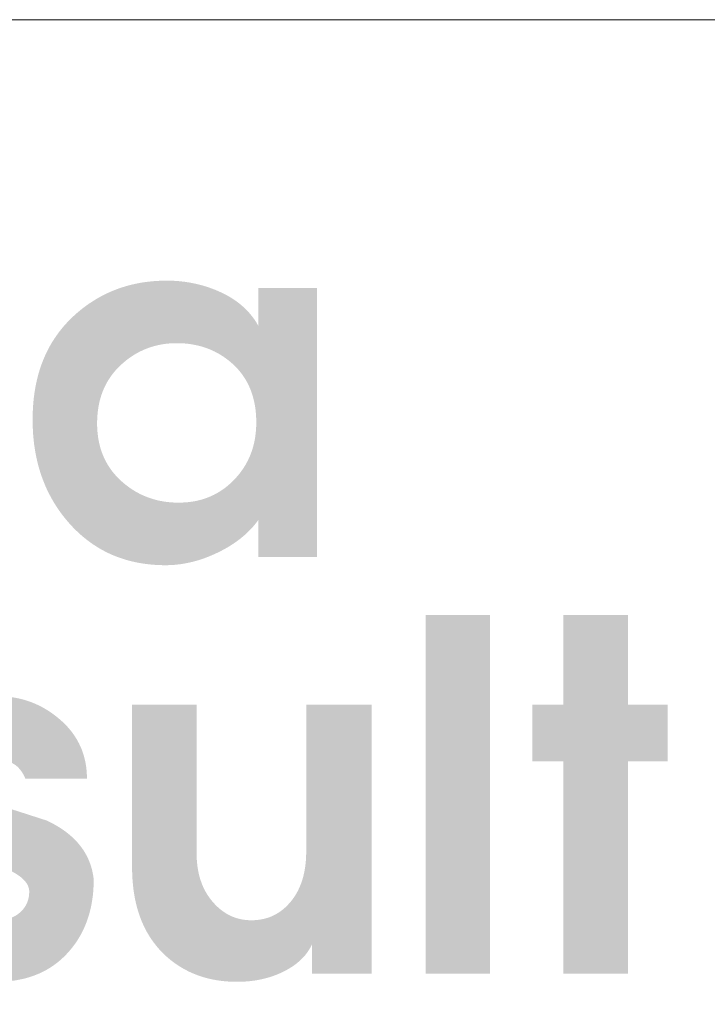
# Model space of a CAD drawing. Header units: millimetres. Extents: x 8949 to 18258, y -1077 to 30686.
# Tile 88 of 89: x 16228 to 16330, y 28931 to 29076. Entities that reach past the tile are written whole.
import ezdxf

# ---------------------------------------------------------------- set-up
doc = ezdxf.new("R2010")
doc.units = ezdxf.units.MM
doc.layers.add('0A_OCIEPLENIE', color=30, linetype='Continuous', lineweight=9)
doc.layers.add('0A_TABELKA', color=7, linetype='Continuous', lineweight=0)

# ---------------------------------------------------------------- blocks, each defined once
blk = doc.blocks.new('G$C46E6ED60')
at = {"true_color": 0x142354}
h = blk.add_hatch(color=179, dxfattribs=at)
h.paths.add_polyline_path([(755.27, 119.33), (756.03, 119.34), (756.77, 119.38), (757.51, 119.43), (758.23, 119.51), (758.95, 119.6), (759.65, 119.72), (760.34, 119.86), (761.02, 120.03), (761.69, 120.21), (762.35, 120.42), (763, 120.65), (763.64, 120.9), (764.26, 121.17), (764.88, 121.46), (765.48, 121.78), (766.08, 122.12), (766.66, 122.47), (767.23, 122.86), (767.8, 123.26), (768.35, 123.68), (768.89, 124.13), (769.42, 124.6), (769.93, 125.09), (770.44, 125.6), (770.93, 126.13), (771.4, 126.66), (771.86, 127.21), (772.28, 127.77), (772.69, 128.35), (773.08, 128.93), (773.45, 129.52), (773.79, 130.12), (774.12, 130.74), (774.42, 131.36), (774.7, 132), (774.97, 132.65), (775.21, 133.31), (775.43, 133.97), (775.62, 134.65), (775.8, 135.34), (775.96, 136.04), (776.1, 136.76), (776.21, 137.48), (776.3, 138.21), (776.38, 138.96), (776.43, 139.71), (776.46, 140.48), (776.47, 141.26), (776.46, 142.08), (776.43, 142.9), (776.37, 143.7), (776.3, 144.48), (776.2, 145.25), (776.08, 146.01), (775.94, 146.75), (775.77, 147.47), (775.59, 148.18), (775.38, 148.88), (775.15, 149.56), (774.9, 150.23), (774.62, 150.88), (774.33, 151.52), (774.01, 152.14), (773.67, 152.75), (773.31, 153.35), (772.93, 153.93), (772.53, 154.49), (772.1, 155.04), (771.65, 155.58), (771.18, 156.1), (770.69, 156.6), (770.18, 157.1), (769.65, 157.57), (769.11, 158.02), (768.56, 158.46), (768, 158.87), (767.43, 159.27), (766.85, 159.64), (766.27, 159.99), (765.67, 160.32), (765.06, 160.64), (764.44, 160.93), (763.81, 161.2), (763.17, 161.45), (762.53, 161.69), (761.87, 161.9), (761.2, 162.09), (760.52, 162.26), (759.83, 162.41), (759.14, 162.54), (758.43, 162.66), (757.71, 162.75), (756.98, 162.82), (756.25, 162.87), (755.5, 162.9), (754.74, 162.91), (754.01, 162.9), (753.28, 162.87), (752.56, 162.81), (751.85, 162.74), (751.15, 162.65), (750.46, 162.53), (749.78, 162.4), (749.1, 162.24), (748.43, 162.06), (747.77, 161.86), (747.12, 161.64), (746.48, 161.4), (745.85, 161.14), (745.23, 160.86), (744.61, 160.56), (744, 160.24), (743.4, 159.89), (742.81, 159.53), (742.23, 159.14), (741.66, 158.74), (741.09, 158.31), (740.54, 157.86), (739.99, 157.39), (739.45, 156.9), (738.92, 156.4), (738.42, 155.87), (737.94, 155.34), (737.48, 154.79), (737.05, 154.23), (736.63, 153.65), (736.24, 153.06), (735.87, 152.46), (735.53, 151.84), (735.2, 151.22), (734.9, 150.57), (734.62, 149.92), (734.37, 149.25), (734.13, 148.56), (733.92, 147.87), (733.73, 147.16), (733.56, 146.43), (733.42, 145.69), (733.3, 144.94), (733.2, 144.18), (733.12, 143.4), (733.06, 142.61), (733.03, 141.8), (733.02, 140.98), (733.03, 140.14), (733.07, 139.32), (733.13, 138.51), (733.22, 137.71), (733.33, 136.92), (733.46, 136.16), (733.63, 135.4), (733.81, 134.66), (734.02, 133.93), (734.26, 133.22), (734.52, 132.52), (734.81, 131.84), (735.12, 131.17), (735.45, 130.51), (735.81, 129.87), (736.2, 129.25), (736.61, 128.63), (737.04, 128.04), (737.5, 127.45), (737.99, 126.88), (738.5, 126.33), (739.03, 125.78), (739.59, 125.26), (740.17, 124.74), (740.71, 124.3), (741.25, 123.88), (741.8, 123.47), (742.36, 123.09), (742.93, 122.72), (743.5, 122.37), (744.09, 122.04), (744.68, 121.73), (745.28, 121.44), (745.89, 121.17), (746.5, 120.92), (747.13, 120.68), (747.76, 120.47), (748.4, 120.27), (749.05, 120.09), (749.71, 119.93), (750.38, 119.79), (751.05, 119.67), (751.73, 119.57), (752.42, 119.48), (753.12, 119.42), (753.83, 119.37), (754.55, 119.34)], is_closed=False)
h.paths.add_polyline_path([(715.41, 142.04), (715.43, 143.56), (715.49, 145.05), (715.59, 146.51), (715.73, 147.95), (715.92, 149.36), (716.14, 150.74), (716.41, 152.09), (716.71, 153.41), (717.06, 154.71), (717.45, 155.98), (717.88, 157.23), (718.35, 158.44), (718.86, 159.63), (719.42, 160.79), (720.01, 161.92), (720.64, 163.03), (721.32, 164.1), (722.04, 165.15), (722.79, 166.17), (723.59, 167.17), (724.43, 168.13), (725.31, 169.07), (726.23, 169.98), (727.2, 170.87), (728.06, 171.61), (728.95, 172.33), (729.84, 173.01), (730.75, 173.66), (731.68, 174.27), (732.62, 174.86), (733.57, 175.42), (734.54, 175.94), (735.52, 176.43), (736.52, 176.89), (737.53, 177.32), (738.55, 177.71), (739.59, 178.08), (740.65, 178.41), (741.71, 178.71), (742.8, 178.98), (743.89, 179.22), (745, 179.43), (746.13, 179.6), (747.27, 179.74), (748.42, 179.85), (749.59, 179.93), (750.77, 179.98), (751.97, 180), (752.64, 179.99), (753.3, 179.97), (753.97, 179.95), (754.62, 179.91), (755.28, 179.86), (755.93, 179.79), (756.58, 179.72), (757.22, 179.64), (757.86, 179.54), (758.49, 179.43), (759.12, 179.31), (759.75, 179.18), (760.37, 179.04), (760.99, 178.89), (761.6, 178.73), (762.21, 178.55), (762.81, 178.37), (763.41, 178.17), (764.01, 177.96), (764.6, 177.74), (765.19, 177.51), (765.78, 177.27), (766.36, 177.01), (766.93, 176.75), (767.5, 176.48), (768.05, 176.19), (768.6, 175.9), (769.13, 175.6), (769.64, 175.29), (770.14, 174.97), (770.64, 174.64), (771.11, 174.3), (771.58, 173.95), (772.03, 173.6), (772.47, 173.23), (772.89, 172.86), (773.31, 172.48), (773.71, 172.09), (774.1, 171.69), (774.47, 171.28), (774.83, 170.86), (775.18, 170.43), (775.52, 170), (775.84, 169.55), (776.15, 169.1), (776.45, 168.64), (776.73, 168.16), (777, 167.68), (777, 178.01), (793.03, 178.01), (793.03, 104.49), (777, 104.49), (777, 114.56), (776.68, 114.11), (776.34, 113.67), (775.99, 113.24), (775.63, 112.82), (775.26, 112.4), (774.87, 111.99), (774.48, 111.58), (774.07, 111.19), (773.65, 110.79), (773.22, 110.41), (772.78, 110.03), (772.33, 109.66), (771.87, 109.29), (771.39, 108.94), (770.9, 108.58), (770.41, 108.24), (769.9, 107.9), (769.38, 107.57), (768.84, 107.24), (768.3, 106.93), (767.74, 106.61), (767.18, 106.31), (766.6, 106.01), (766.01, 105.72), (765.41, 105.43), (764.81, 105.16), (764.22, 104.9), (763.62, 104.65), (763.02, 104.42), (762.43, 104.19), (761.83, 103.98), (761.24, 103.78), (760.64, 103.59), (760.04, 103.42), (759.45, 103.26), (758.85, 103.1), (758.26, 102.97), (757.66, 102.84), (757.06, 102.72), (756.47, 102.62), (755.87, 102.53), (755.28, 102.45), (754.68, 102.39), (754.09, 102.33), (753.49, 102.29), (752.89, 102.26), (752.3, 102.24), (751.7, 102.23), (750.38, 102.25), (749.07, 102.31), (747.79, 102.41), (746.52, 102.55), (745.28, 102.73), (744.05, 102.94), (742.85, 103.2), (741.67, 103.49), (740.51, 103.82), (739.37, 104.2), (738.24, 104.61), (737.14, 105.06), (736.06, 105.55), (735.01, 106.08), (733.97, 106.65), (732.95, 107.26), (731.95, 107.91), (730.97, 108.6), (730.02, 109.32), (729.08, 110.09), (728.16, 110.89), (727.27, 111.74), (726.39, 112.62), (725.54, 113.54), (724.71, 114.5), (723.92, 115.47), (723.16, 116.46), (722.44, 117.48), (721.76, 118.51), (721.1, 119.57), (720.49, 120.64), (719.91, 121.74), (719.36, 122.85), (718.85, 123.99), (718.38, 125.15), (717.94, 126.32), (717.53, 127.52), (717.16, 128.74), (716.83, 129.98), (716.53, 131.24), (716.27, 132.51), (716.04, 133.81), (715.84, 135.13), (715.69, 136.47), (715.56, 137.84), (715.48, 139.22), (715.42, 140.62)], is_closed=False)
for points in [[(822.7, 88.67), (840.32, 88.67), (840.32, -9.36), (822.7, -9.36)], [(860.33, 64.16), (860.33, 88.67), (877.95, 88.67), (877.95, 64.16), (888.81, 64.16), (888.81, 48.66), (877.95, 48.66), (877.95, -9.36), (860.33, -9.36), (860.33, 48.66), (851.84, 48.66), (851.84, 64.16)]]:
    blk.add_hatch(color=179, dxfattribs=at).paths.add_polyline_path(points)
for points in [[(682.69, 50.61), (682.91, 51.24), (683.16, 51.85), (683.42, 52.45), (683.69, 53.04), (683.98, 53.63), (684.29, 54.2), (684.61, 54.76), (684.95, 55.3), (685.3, 55.84), (685.67, 56.37), (686.06, 56.88), (686.46, 57.38), (686.88, 57.88), (687.31, 58.36), (687.76, 58.83), (688.22, 59.29), (688.7, 59.74), (689.19, 60.18), (689.7, 60.6), (690.23, 61.02), (690.77, 61.42), (691.33, 61.81), (691.9, 62.2), (692.49, 62.57), (693.02, 62.88), (693.55, 63.18), (694.09, 63.47), (694.63, 63.74), (695.17, 64), (695.72, 64.25), (696.26, 64.49), (696.82, 64.71), (697.37, 64.91), (697.92, 65.11), (698.48, 65.29), (699.05, 65.45), (699.61, 65.61), (700.18, 65.75), (700.75, 65.88), (701.32, 65.99), (701.89, 66.09), (702.47, 66.18), (703.05, 66.25), (703.64, 66.31), (704.22, 66.36), (704.81, 66.39), (705.4, 66.41), (706, 66.42), (706.79, 66.41), (707.57, 66.37), (708.35, 66.32), (709.12, 66.24), (709.88, 66.14), (710.63, 66.02), (711.38, 65.88), (712.12, 65.71), (712.85, 65.52), (713.57, 65.31), (714.28, 65.08), (714.99, 64.83), (715.69, 64.55), (716.38, 64.25), (717.07, 63.93), (717.75, 63.59), (718.42, 63.22), (719.08, 62.84), (719.73, 62.43), (720.38, 62), (721.02, 61.55), (721.65, 61.07), (722.28, 60.57), (722.89, 60.05), (723.49, 59.52), (724.07, 58.97), (724.62, 58.41), (725.14, 57.84), (725.64, 57.25), (726.11, 56.66), (726.55, 56.05), (726.97, 55.43), (727.37, 54.8), (727.74, 54.16), (728.08, 53.5), (728.4, 52.83), (728.7, 52.16), (728.97, 51.46), (729.21, 50.76), (729.42, 50.05), (729.62, 49.32), (729.78, 48.58), (729.92, 47.83), (730.04, 47.07), (730.13, 46.29), (730.19, 45.51), (730.23, 44.71), (730.24, 43.9), (713.42, 43.9), (713.33, 44.12), (713.23, 44.33), (713.14, 44.54), (713.04, 44.74), (712.94, 44.94), (712.83, 45.14), (712.72, 45.32), (712.61, 45.51), (712.5, 45.69), (712.38, 45.86), (712.26, 46.03), (712.14, 46.2), (712.01, 46.36), (711.89, 46.51), (711.75, 46.66), (711.62, 46.81), (711.48, 46.95), (711.34, 47.09), (711.2, 47.22), (711.05, 47.34), (710.9, 47.46), (710.75, 47.58), (710.6, 47.69), (710.44, 47.8), (710.28, 47.9), (710.11, 48), (709.95, 48.09), (709.78, 48.18), (709.61, 48.27), (709.44, 48.35), (709.27, 48.43), (709.09, 48.5), (708.91, 48.57), (708.73, 48.63), (708.55, 48.69), (708.37, 48.74), (708.18, 48.79), (707.99, 48.84), (707.8, 48.88), (707.61, 48.92), (707.41, 48.95), (707.22, 48.98), (707.02, 49), (706.82, 49.02), (706.62, 49.04), (706.41, 49.05), (706.21, 49.06), (706, 49.06), (705.78, 49.05), (705.56, 49.05), (705.34, 49.03), (705.13, 49.01), (704.91, 48.98), (704.7, 48.95), (704.49, 48.91), (704.28, 48.86), (704.08, 48.81), (703.87, 48.75), (703.67, 48.68), (703.46, 48.61), (703.26, 48.53), (703.06, 48.45), (702.87, 48.36), (702.67, 48.26), (702.48, 48.16), (702.28, 48.05), (702.09, 47.94), (701.9, 47.82), (701.72, 47.69), (701.53, 47.55), (701.34, 47.41), (701.16, 47.27), (700.98, 47.12), (700.81, 46.96), (700.65, 46.81), (700.49, 46.65), (700.35, 46.49), (700.21, 46.33), (700.07, 46.16), (699.95, 45.99), (699.83, 45.82), (699.72, 45.65), (699.62, 45.47), (699.52, 45.3), (699.44, 45.12), (699.36, 44.93), (699.29, 44.75), (699.22, 44.56), (699.16, 44.37), (699.12, 44.17), (699.07, 43.98), (699.04, 43.78), (699.01, 43.58), (698.99, 43.37), (698.98, 43.17), (698.98, 42.96), (699, 42.82), (699.03, 42.69), (699.06, 42.56), (699.09, 42.43), (699.13, 42.29), (699.17, 42.16), (699.22, 42.03), (699.27, 41.9), (699.32, 41.77), (699.37, 41.64), (699.43, 41.51), (699.49, 41.38), (699.56, 41.25), (699.62, 41.12), (699.7, 40.99), (699.77, 40.86), (699.85, 40.73), (699.93, 40.6), (700.02, 40.47), (700.11, 40.34), (700.2, 40.22), (700.3, 40.09), (700.4, 39.96), (700.5, 39.83), (700.61, 39.71), (700.72, 39.58), (700.84, 39.46), (700.96, 39.34), (701.09, 39.22), (701.22, 39.1), (701.35, 38.98), (701.49, 38.87), (701.64, 38.75), (701.79, 38.64), (701.95, 38.53), (702.11, 38.42), (702.27, 38.32), (702.44, 38.21), (702.62, 38.11), (702.8, 38.01), (702.98, 37.91), (703.17, 37.81), (703.36, 37.71), (703.56, 37.62), (703.77, 37.52), (703.98, 37.43), (704.19, 37.34), (704.41, 37.25), (705.03, 37.05), (705.65, 36.85), (706.26, 36.65), (706.88, 36.45), (707.5, 36.25), (708.12, 36.05), (708.74, 35.85), (709.35, 35.65), (709.97, 35.45), (710.59, 35.25), (711.21, 35.05), (711.83, 34.85), (712.44, 34.66), (713.06, 34.46), (713.68, 34.26), (714.3, 34.06), (714.92, 33.86), (715.54, 33.66), (716.15, 33.46), (716.77, 33.26), (717.39, 33.06), (718.01, 32.86), (718.63, 32.66), (719.25, 32.47), (720.2, 32), (721.11, 31.52), (722, 31.02), (722.84, 30.51), (723.65, 29.97), (724.42, 29.42), (725.15, 28.85), (725.85, 28.26), (726.51, 27.66), (727.14, 27.03), (727.73, 26.39), (728.28, 25.73), (728.8, 25.05), (729.28, 24.36), (729.73, 23.64), (730.13, 22.91), (730.51, 22.16), (730.84, 21.39), (731.14, 20.61), (731.4, 19.8), (731.63, 18.98), (731.82, 18.14), (731.97, 17.28), (732.09, 16.41), (732.08, 15.44), (732.05, 14.49), (731.99, 13.55), (731.92, 12.63), (731.82, 11.72), (731.69, 10.82), (731.55, 9.94), (731.39, 9.07), (731.2, 8.22), (730.99, 7.38), (730.76, 6.56), (730.5, 5.75), (730.23, 4.96), (729.93, 4.17), (729.61, 3.41), (729.27, 2.66), (728.9, 1.92), (728.52, 1.2), (728.11, 0.49), (727.68, -0.21), (727.23, -0.89), (726.75, -1.56), (726.26, -2.21), (725.74, -2.85), (725.12, -3.56), (724.48, -4.25), (723.83, -4.9), (723.15, -5.52), (722.45, -6.12), (721.74, -6.68), (721, -7.21), (720.25, -7.72), (719.47, -8.19), (718.68, -8.63), (717.86, -9.04), (717.03, -9.42), (716.17, -9.77), (715.3, -10.09), (714.4, -10.38), (713.49, -10.64), (712.56, -10.86), (711.6, -11.06), (710.63, -11.23), (709.64, -11.36), (708.63, -11.47), (707.6, -11.55), (706.54, -11.59), (705.47, -11.61), (705.15, -11.61), (704.83, -11.6), (704.51, -11.6), (704.19, -11.59), (703.86, -11.57), (703.54, -11.56), (703.22, -11.54), (702.89, -11.52), (702.57, -11.5), (702.24, -11.47), (701.92, -11.44), (701.59, -11.41), (701.27, -11.38), (700.94, -11.34), (700.61, -11.3), (700.29, -11.26), (699.96, -11.21), (699.63, -11.16), (699.3, -11.11), (698.97, -11.06), (698.64, -11), (698.31, -10.94), (697.98, -10.88), (697.65, -10.81), (697.01, -10.68), (696.37, -10.53), (695.74, -10.37), (695.12, -10.19), (694.51, -9.99), (693.91, -9.77), (693.32, -9.54), (692.74, -9.29), (692.16, -9.02), (691.6, -8.74), (691.05, -8.43), (690.5, -8.12), (689.96, -7.78), (689.44, -7.43), (688.92, -7.06), (688.41, -6.67), (687.91, -6.26), (687.42, -5.84), (686.94, -5.4), (686.47, -4.95), (686.01, -4.47), (685.55, -3.98), (685.11, -3.47), (684.68, -2.95), (684.22, -2.38), (683.79, -1.8), (683.37, -1.21), (682.98, -0.6), (682.6, 0.01), (682.24, 0.63), (681.9, 1.27), (681.58, 1.91), (681.28, 2.57), (681, 3.24), (680.74, 3.91), (680.5, 4.6), (680.28, 5.3), (680.08, 6.01), (679.89, 6.73), (679.73, 7.46), (679.58, 8.2), (679.46, 8.96), (679.35, 9.72), (679.26, 10.49), (679.19, 11.28), (679.15, 12.07), (679.12, 12.88), (679.11, 13.69), (696.86, 13.69), (696.94, 13.35), (697.03, 13.01), (697.12, 12.68), (697.21, 12.36), (697.32, 12.04), (697.43, 11.73), (697.54, 11.43), (697.66, 11.14), (697.79, 10.85), (697.92, 10.57), (698.06, 10.29), (698.2, 10.03), (698.35, 9.77), (698.5, 9.51), (698.67, 9.27), (698.83, 9.03), (699, 8.8), (699.18, 8.57), (699.36, 8.35), (699.55, 8.14), (699.75, 7.94), (699.95, 7.74), (700.16, 7.55), (700.37, 7.37), (700.58, 7.19), (700.8, 7.02), (701.02, 6.86), (701.24, 6.71), (701.47, 6.56), (701.69, 6.43), (701.92, 6.29), (702.14, 6.17), (702.37, 6.05), (702.6, 5.95), (702.83, 5.85), (703.07, 5.75), (703.3, 5.67), (703.54, 5.59), (703.78, 5.52), (704.02, 5.45), (704.26, 5.39), (704.5, 5.35), (704.75, 5.3), (704.99, 5.27), (705.24, 5.24), (705.49, 5.23), (705.74, 5.21), (706, 5.21), (706.29, 5.21), (706.58, 5.23), (706.87, 5.24), (707.16, 5.27), (707.44, 5.31), (707.71, 5.35), (707.99, 5.4), (708.26, 5.45), (708.52, 5.52), (708.78, 5.59), (709.04, 5.67), (709.29, 5.76), (709.54, 5.85), (709.79, 5.96), (710.03, 6.07), (710.27, 6.19), (710.5, 6.31), (710.73, 6.44), (710.96, 6.58), (711.18, 6.73), (711.4, 6.89), (711.61, 7.05), (711.82, 7.22), (712.03, 7.4), (712.23, 7.59), (712.42, 7.78), (712.6, 7.97), (712.78, 8.17), (712.94, 8.37), (713.1, 8.58), (713.25, 8.79), (713.39, 9), (713.52, 9.22), (713.64, 9.45), (713.76, 9.68), (713.87, 9.91), (713.96, 10.15), (714.05, 10.39), (714.13, 10.64), (714.21, 10.89), (714.27, 11.14), (714.33, 11.4), (714.37, 11.66), (714.41, 11.93), (714.44, 12.2), (714.46, 12.48), (714.48, 12.76), (714.48, 13.05), (714.47, 13.36), (714.43, 13.66), (714.37, 13.96), (714.28, 14.26), (714.17, 14.56), (714.04, 14.85), (713.88, 15.14), (713.69, 15.43), (713.48, 15.71), (713.25, 16), (712.99, 16.27), (712.71, 16.55), (712.4, 16.82), (712.07, 17.09), (711.71, 17.36), (711.33, 17.62), (710.92, 17.88), (710.49, 18.14), (710.04, 18.39), (709.56, 18.64), (709.05, 18.89), (708.52, 19.14), (707.97, 19.38), (707.39, 19.62), (706.8, 19.86), (706.21, 20.09), (705.63, 20.33), (705.04, 20.57), (704.45, 20.81), (703.87, 21.04), (703.29, 21.28), (702.7, 21.52), (702.12, 21.75), (701.54, 21.99), (700.96, 22.22), (700.39, 22.46), (699.81, 22.69), (699.24, 22.93), (698.66, 23.16), (698.09, 23.4), (697.52, 23.63), (696.95, 23.86), (696.38, 24.1), (695.81, 24.33), (695.25, 24.56), (694.68, 24.79), (694.12, 25.03), (693.55, 25.26), (693.04, 25.52), (692.54, 25.78), (692.04, 26.05), (691.56, 26.33), (691.1, 26.61), (690.64, 26.9), (690.19, 27.2), (689.76, 27.51), (689.33, 27.82), (688.92, 28.14), (688.52, 28.46), (688.13, 28.79), (687.75, 29.13), (687.39, 29.47), (687.03, 29.83), (686.69, 30.18), (686.35, 30.55), (686.03, 30.92), (685.72, 31.3), (685.42, 31.68), (685.13, 32.07), (684.86, 32.47), (684.59, 32.88), (684.34, 33.29), (684.09, 33.7), (683.86, 34.12), (683.64, 34.54), (683.43, 34.96), (683.23, 35.38), (683.03, 35.8), (682.85, 36.22), (682.68, 36.65), (682.52, 37.07), (682.37, 37.5), (682.23, 37.93), (682.1, 38.35), (681.99, 38.78), (681.88, 39.21), (681.78, 39.65), (681.69, 40.08), (681.61, 40.51), (681.55, 40.95), (681.49, 41.39), (681.44, 41.82), (681.41, 42.26), (681.38, 42.7), (681.36, 43.14), (681.36, 43.59), (681.38, 43.76), (681.4, 43.93), (681.42, 44.1), (681.45, 44.27), (681.47, 44.44), (681.49, 44.6), (681.51, 44.76), (681.53, 44.92), (681.56, 45.08), (681.58, 45.24), (681.6, 45.39), (681.62, 45.54), (681.64, 45.69), (681.67, 45.83), (681.69, 45.97), (681.71, 46.12), (681.73, 46.25), (681.76, 46.39), (681.78, 46.53), (681.8, 46.66), (681.82, 46.79), (681.85, 46.91), (681.87, 47.04), (681.89, 47.16), (681.91, 47.29), (681.94, 47.41), (681.96, 47.54), (681.99, 47.67), (682.01, 47.8), (682.04, 47.93), (682.07, 48.06), (682.1, 48.2), (682.13, 48.33), (682.16, 48.47), (682.19, 48.61), (682.22, 48.76), (682.25, 48.9), (682.29, 49.05), (682.32, 49.19), (682.36, 49.34), (682.4, 49.5), (682.44, 49.65), (682.47, 49.81), (682.51, 49.96), (682.56, 50.12), (682.6, 50.28), (682.64, 50.45)], [(742.57, 19.73), (742.57, 64.16), (760.18, 64.16), (760.18, 23.58), (760.19, 22.88), (760.21, 22.2), (760.25, 21.52), (760.31, 20.85), (760.38, 20.2), (760.47, 19.56), (760.57, 18.93), (760.69, 18.31), (760.83, 17.7), (760.98, 17.11), (761.15, 16.52), (761.34, 15.95), (761.54, 15.39), (761.75, 14.84), (761.99, 14.3), (762.24, 13.77), (762.5, 13.26), (762.78, 12.76), (763.08, 12.26), (763.4, 11.78), (763.73, 11.31), (764.07, 10.86), (764.43, 10.41), (764.81, 9.98), (765.17, 9.59), (765.53, 9.21), (765.9, 8.86), (766.28, 8.52), (766.66, 8.2), (767.05, 7.89), (767.44, 7.6), (767.85, 7.33), (768.25, 7.07), (768.67, 6.83), (769.09, 6.61), (769.52, 6.4), (769.95, 6.21), (770.39, 6.04), (770.84, 5.88), (771.29, 5.74), (771.75, 5.62), (772.22, 5.51), (772.69, 5.42), (773.17, 5.34), (773.65, 5.28), (774.14, 5.24), (774.64, 5.22), (775.15, 5.21), (775.66, 5.22), (776.17, 5.24), (776.67, 5.28), (777.16, 5.34), (777.65, 5.41), (778.13, 5.5), (778.6, 5.6), (779.06, 5.72), (779.52, 5.86), (779.97, 6.01), (780.41, 6.18), (780.85, 6.37), (781.27, 6.57), (781.69, 6.79), (782.1, 7.02), (782.51, 7.27), (782.91, 7.53), (783.3, 7.81), (783.68, 8.11), (784.05, 8.42), (784.42, 8.75), (784.78, 9.1), (785.13, 9.46), (785.48, 9.84), (785.86, 10.27), (786.22, 10.72), (786.56, 11.19), (786.89, 11.66), (787.21, 12.16), (787.51, 12.66), (787.79, 13.18), (788.05, 13.71), (788.3, 14.26), (788.54, 14.82), (788.75, 15.4), (788.95, 15.98), (789.14, 16.59), (789.31, 17.2), (789.46, 17.83), (789.6, 18.47), (789.72, 19.13), (789.82, 19.8), (789.91, 20.48), (789.98, 21.18), (790.04, 21.9), (790.08, 22.62), (790.1, 23.36), (790.11, 24.11), (790.11, 64.16), (808, 64.16), (808, -9.36), (791.71, -9.36), (791.71, -1.27), (791.54, -1.65), (791.35, -2.03), (791.16, -2.39), (790.95, -2.75), (790.72, -3.11), (790.49, -3.46), (790.24, -3.8), (789.98, -4.14), (789.71, -4.47), (789.42, -4.8), (789.12, -5.12), (788.81, -5.43), (788.49, -5.74), (788.15, -6.04), (787.8, -6.33), (787.44, -6.62), (787.07, -6.91), (786.68, -7.19), (786.28, -7.46), (785.87, -7.72), (785.44, -7.98), (785, -8.24), (784.55, -8.49), (784.09, -8.73), (783.62, -8.96), (783.14, -9.19), (782.66, -9.4), (782.17, -9.61), (781.67, -9.8), (781.17, -9.99), (780.67, -10.16), (780.15, -10.33), (779.63, -10.48), (779.11, -10.63), (778.58, -10.76), (778.05, -10.89), (777.5, -11), (776.96, -11.11), (776.4, -11.2), (775.85, -11.29), (775.28, -11.36), (774.71, -11.43), (774.14, -11.48), (773.56, -11.53), (772.97, -11.56), (772.38, -11.59), (771.78, -11.6), (771.17, -11.61), (770.21, -11.6), (769.26, -11.56), (768.32, -11.5), (767.39, -11.41), (766.48, -11.3), (765.58, -11.16), (764.7, -11), (763.83, -10.81), (762.97, -10.6), (762.13, -10.37), (761.29, -10.11), (760.48, -9.82), (759.67, -9.51), (758.88, -9.18), (758.1, -8.82), (757.34, -8.43), (756.59, -8.02), (755.85, -7.59), (755.13, -7.13), (754.41, -6.65), (753.72, -6.14), (753.03, -5.61), (752.36, -5.05), (751.7, -4.47), (750.96, -3.75), (750.24, -3.01), (749.56, -2.24), (748.91, -1.44), (748.29, -0.62), (747.7, 0.22), (747.15, 1.09), (746.62, 1.98), (746.13, 2.9), (745.67, 3.85), (745.24, 4.82), (744.85, 5.82), (744.48, 6.84), (744.15, 7.88), (743.85, 8.95), (743.58, 10.05), (743.34, 11.17), (743.14, 12.32), (742.96, 13.49), (742.82, 14.69), (742.71, 15.91), (742.63, 17.16), (742.58, 18.43)]]:
    blk.add_hatch(color=179, dxfattribs=at).paths.add_polyline_path(points, is_closed=False)

msp = doc.modelspace()

# ---------------------------------------------------------------- linework, layer by layer
at = {"layer": '0A_TABELKA'}
msp.add_line((15798.95, 29076.39), (16442.45, 29076.39), dxfattribs=at)
msp.add_line((15798.95, 29076.39), (16442.45, 29076.39), dxfattribs=at)
msp.add_line((15798.95, 29076.39), (16442.45, 29076.39), dxfattribs=at)
msp.add_lwpolyline([(15798.95, 29076.39), (16442.45, 29076.39), (16442.45, 28829.06), (15798.95, 28829.06)], close=True, dxfattribs=at)

# ---------------------------------------------------------------- block references
at = {"layer": '0A_OCIEPLENIE', "xscale": 0.5389999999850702, "yscale": 0.5389999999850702, "zscale": 0.5389999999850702}
msp.add_blockref('G$C46E6ED60', (15844.76, 28940.94), dxfattribs=at)

doc.saveas('drawing.dxf')
